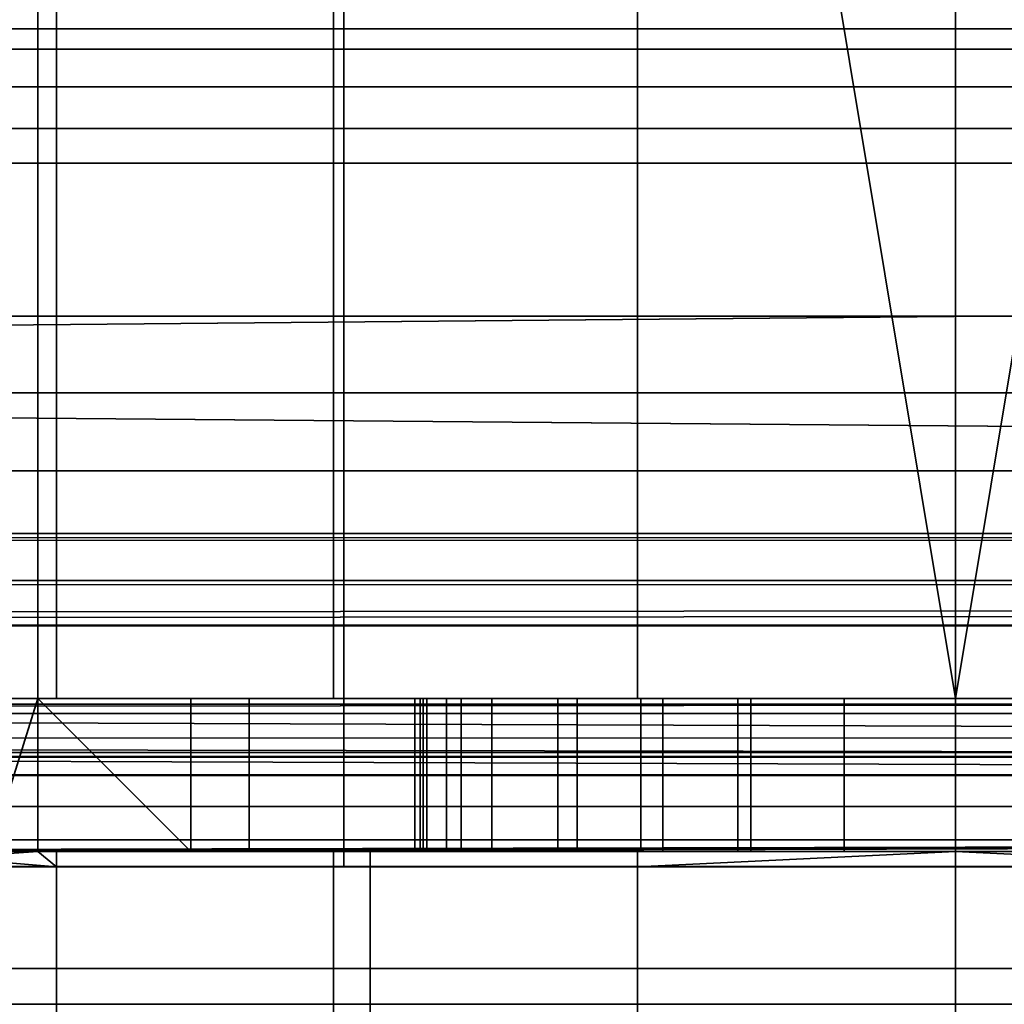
# Model space of a CAD drawing. Header units: millimetres. Extents: x -503 to 6703, y -110 to 193.
# Tile 99 of 256: x -260.12 to -253.68, y -29 to -22.56. Entities that reach past the tile are written whole.
import ezdxf

# ---------------------------------------------------------------- set-up
doc = ezdxf.new("R2010")
doc.units = ezdxf.units.MM
doc.layers.add('151', color=7, linetype='Continuous', true_color=0xffffff)

# ---------------------------------------------------------------- blocks, each defined once
blk = doc.blocks.new('UG_SURFACE_006')
at = {"layer": '151', "color": 252, "linetype": 'Continuous', "lineweight": 35}
for points in [[(-258, -13.4, 1108), (-250, -13.4, 1108), (-250, -28.1, 1108), (-258, -28.1, 1108)], [(-258, -13.4, 1100), (-258, -13.4, 1108), (-258, -28.1, 1108), (-258, -28.1, 1100)], [(-250, -13.4, 1100), (-258, -13.4, 1100), (-258, -28.1, 1100), (-250, -28.1, 1100)], [(-232, -14.5, 1159), (-306, -14.5, 1159), (-306, -27, 1159), (-232, -27, 1159)], [(-306, -14.5, 1002), (-232, -14.5, 1002), (-232, -27, 1002), (-306, -27, 1002)], [(-260, -14.5, 1003), (-263.25, -14.5, 1003), (-263.25, -27, 1003), (-260, -27, 1003)], [(-263.25, -14.5, 1158), (-260, -14.5, 1158), (-260, -27, 1158), (-263.25, -27, 1158)], [(-261.4315, -14.5, 1097.3086), (-260, -14.5, 1096.2687), (-260, -27, 1096.2687), (-261.3507, -27, 1097.25)], [(-260, -14.5, 1111.9546), (-261.0846, -14.5, 1110.75), (-261.0846, -27, 1110.75), (-260, -27, 1111.9546)], [(-248, -14.5, 1003), (-260, -14.5, 1003), (-260, -27, 1003), (-248, -27, 1003)], [(-260, -14.5, 1158), (-248, -14.5, 1158), (-248, -27, 1158), (-260, -27, 1158)], [(-260, -27, 1111.9546), (-259.8779, -27, 1112.0901), (-259.8779, -14.5, 1112.0901), (-260, -14.5, 1111.9546)], [(-260, -14.5, 1096.2687), (-258.0674, -14.5, 1094.8645), (-258.0674, -27, 1094.8645), (-260, -27, 1096.2687)], [(-259.8779, -14.5, 1112.0901), (-259.8779, -27, 1112.0901), (-256.0791, -27, 1113.7815), (-256.0791, -14.5, 1113.7815)], [(-254, -14.5, 1094), (-254, -27, 1094), (-258.0674, -27, 1094.8645), (-258.0674, -14.5, 1094.8645)], [(-251.9209, -14.5, 1113.7815), (-256.0791, -14.5, 1113.7815), (-254, -27, 1114)], [(-256.0791, -14.5, 1113.7815), (-256.0791, -27, 1113.7815), (-254, -27, 1114)], [(-249.9326, -14.5, 1094.8645), (-249.9326, -27, 1094.8645), (-254, -27, 1094), (-254, -14.5, 1094)], [(-254, -27, 1114), (-251.9209, -27, 1113.7815), (-251.9209, -14.5, 1113.7815)], [(-232, -27, 1159), (-306, -27, 1159), (-306, -27.3827, 1158.9239), (-232.0315, -27.3827, 1158.9239)], [(-232.0315, -27.3827, 1002.0761), (-306, -27.3827, 1002.0761), (-306, -27, 1002), (-232, -27, 1002)], [(-263.25, -27, 1090.5), (-260, -27, 1090.5), (-260, -27, 1037.9181), (-260.3157, -27, 1037.6887)], [(-263.25, -27, 1110.75), (-263.25, -27, 1129.75), (-260, -27, 1129.75), (-260, -27, 1111.9546)], [(-261.3507, -27, 1097.25), (-260, -27, 1096.2687), (-260, -27, 1090.5), (-263.25, -27, 1090.5)], [(-260, -27, 1111.9546), (-261.0846, -27, 1110.75), (-263.25, -27, 1110.75)], [(-261.3632, -27, 1027.7535), (-260, -27, 1026.2378), (-260, -27, 1014.25), (-263.25, -27, 1014.25)], [(-260, -27, 1158), (-260, -27, 1129.75), (-263.25, -27, 1129.75), (-263.25, -27, 1158)], [(-260, -27, 1014.25), (-260, -27, 1003), (-263.25, -27, 1003), (-263.25, -27, 1014.25)], [(-260, -27, 1026.2378), (-261.3632, -27, 1027.7535), (-261.3632, -28, 1027.7535), (-260, -28, 1026.2378)], [(-260, -28, 1037.9181), (-260.3157, -28, 1037.6887), (-260.3157, -27, 1037.6887), (-260, -27, 1037.9181)], [(-260, -28, 1026.2378), (-259, -28, 1025.1261), (-259, -27, 1025.1261), (-260, -27, 1026.2378)], [(-260, -27, 1037.9181), (-257.4565, -27, 1039.7655), (-257.4565, -28, 1039.7655), (-260, -28, 1037.9181)], [(-248, -27, 1129.75), (-260, -27, 1129.75), (-254.7277, -27, 1145.5765), (-253.2723, -27, 1145.5765)], [(-260, -27, 1129.75), (-257.4808, -27, 1148.6342), (-257.0311, -27, 1147.2501)], [(-260, -27, 1158), (-256.601, -27, 1151.3419), (-257.3287, -27, 1150.0815)], [(-260, -27, 1129.75), (-256.0573, -27, 1146.1685), (-254.7277, -27, 1145.5765)], [(-257.3287, -27, 1150.0815), (-257.4808, -27, 1148.6342), (-260, -27, 1129.75), (-260, -27, 1158)], [(-260, -27, 1158), (-248, -27, 1158), (-254, -27, 1152.5), (-255.4236, -27, 1152.1974)], [(-255.4236, -27, 1152.1974), (-256.601, -27, 1151.3419), (-260, -27, 1158)], [(-257.0311, -27, 1147.2501), (-256.0573, -27, 1146.1685), (-260, -27, 1129.75)], [(-260, -27, 1090.5), (-257.5, -27, 1083.5), (-257.5, -27, 1081.5001)], [(-260, -27, 1090.5), (-257.2336, -27, 1084.8393), (-257.5, -27, 1083.5)], [(-260, -27, 1090.5), (-255.3394, -27, 1086.7336), (-256.4749, -27, 1085.9749)], [(-256.4749, -27, 1085.9749), (-257.2336, -27, 1084.8393), (-260, -27, 1090.5)], [(-260, -27, 1090.5), (-248, -27, 1090.5), (-254, -27, 1087), (-255.3394, -27, 1086.7336)], [(-257.5, -27, 1081.5001), (-254, -27, 1040.5), (-257.4565, -27, 1039.7655), (-260, -27, 1090.5)], [(-260, -27, 1014.25), (-259, -27, 1014.25), (-259, -27, 1013)], [(-260, -27, 1003), (-255.9134, -27, 1008.3807), (-254, -27, 1008)], [(-259, -27, 1013), (-258.6194, -27, 1011.0866), (-260, -27, 1003), (-260, -27, 1014.25)], [(-254, -27, 1008), (-252.0866, -27, 1008.3807), (-248, -27, 1003), (-260, -27, 1003)], [(-258.6194, -27, 1011.0866), (-257.5355, -27, 1009.4645), (-260, -27, 1003)], [(-257.5355, -27, 1009.4645), (-255.9134, -27, 1008.3807), (-260, -27, 1003)], [(-248, -27, 1090.5), (-260, -27, 1090.5), (-254, -27, 1094), (-249.9326, -27, 1094.8645)], [(-260, -27, 1090.5), (-260, -27, 1096.2687), (-258.0674, -27, 1094.8645)], [(-258.0674, -27, 1094.8645), (-254, -27, 1094), (-260, -27, 1090.5)], [(-254, -27, 1114), (-256.0791, -27, 1113.7815), (-260, -27, 1129.75), (-248, -27, 1129.75)], [(-256.0791, -27, 1113.7815), (-259.8779, -27, 1112.0901), (-260, -27, 1129.75)], [(-259.8779, -27, 1112.0901), (-260, -27, 1111.9546), (-260, -27, 1129.75)], [(-259, -27, 1014.25), (-260, -27, 1014.25), (-260, -27, 1026.2378), (-259, -27, 1025.1261)], [(-257.4565, -27, 1039.7655), (-260, -27, 1037.9181), (-260, -27, 1090.5)], [(-259, -28, 1014.25), (-259, -28, 1013), (-259, -27, 1013), (-259, -27, 1014.25)], [(-259, -27, 1014.25), (-259, -27, 1025.1261), (-259, -28, 1025.1261), (-259, -28, 1014.25)], [(-258.6194, -28, 1011.0866), (-258.6194, -27, 1011.0866), (-259, -27, 1013), (-259, -28, 1013)], [(-257.5355, -28, 1009.4645), (-257.5355, -27, 1009.4645), (-258.6194, -27, 1011.0866), (-258.6194, -28, 1011.0866)], [(-255.9134, -28, 1008.3807), (-255.9134, -27, 1008.3807), (-257.5355, -27, 1009.4645), (-257.5355, -28, 1009.4645)], [(-257.5, -28, 1083.5), (-257.5, -27, 1083.5), (-257.2336, -27, 1084.8393), (-257.2336, -28, 1084.8393)], [(-257.5, -27, 1081.5001), (-257.5, -27, 1083.5), (-257.5, -28, 1083.5), (-257.5, -28, 1081.5001)], [(-257.2336, -28, 1080.1606), (-257.2336, -27, 1080.1606), (-257.5, -27, 1081.5001), (-257.5, -28, 1081.5001)], [(-250.5434, -27, 1039.7655), (-257.5, -27, 1081.5001), (-257.2336, -27, 1080.1606)], [(-257.5, -27, 1081.5001), (-250.5434, -27, 1039.7655), (-254, -27, 1040.5)], [(-257.4808, -28, 1148.6342), (-257.4808, -27, 1148.6342), (-257.3287, -27, 1150.0815), (-257.3287, -28, 1150.0815)], [(-257.0311, -28, 1147.2501), (-257.0311, -27, 1147.2501), (-257.4808, -27, 1148.6342), (-257.4808, -28, 1148.6342)], [(-257.4565, -28, 1039.7655), (-257.4565, -27, 1039.7655), (-254, -27, 1040.5), (-254, -28, 1040.5)], [(-257.3287, -28, 1150.0815), (-257.3287, -27, 1150.0815), (-256.601, -27, 1151.3419), (-256.601, -28, 1151.3419)], [(-257.2336, -28, 1084.8393), (-257.2336, -27, 1084.8393), (-256.4749, -27, 1085.9749), (-256.4749, -28, 1085.9749)], [(-256.4749, -28, 1079.0251), (-256.4749, -27, 1079.0251), (-257.2336, -27, 1080.1606), (-257.2336, -28, 1080.1606)], [(-257.2336, -27, 1080.1606), (-256.4749, -27, 1079.0251), (-250.5434, -27, 1039.7655)], [(-256.0573, -28, 1146.1685), (-256.0573, -27, 1146.1685), (-257.0311, -27, 1147.2501), (-257.0311, -28, 1147.2501)], [(-256.601, -28, 1151.3419), (-256.601, -27, 1151.3419), (-255.4236, -27, 1152.1974), (-255.4236, -28, 1152.1974)], [(-256.4749, -28, 1085.9749), (-256.4749, -27, 1085.9749), (-255.3394, -27, 1086.7336), (-255.3394, -28, 1086.7336)], [(-255.3394, -28, 1078.2664), (-255.3394, -27, 1078.2664), (-256.4749, -27, 1079.0251), (-256.4749, -28, 1079.0251)], [(-256.4749, -27, 1079.0251), (-255.3394, -27, 1078.2664), (-250.5434, -27, 1039.7655)], [(-254.7277, -28, 1145.5765), (-254.7277, -27, 1145.5765), (-256.0573, -27, 1146.1685), (-256.0573, -28, 1146.1685)], [(-254, -28, 1008), (-254, -27, 1008), (-255.9134, -27, 1008.3807), (-255.9134, -28, 1008.3807)], [(-255.4236, -28, 1152.1974), (-255.4236, -27, 1152.1974), (-254, -27, 1152.5), (-254, -28, 1152.5)], [(-255.3394, -28, 1086.7336), (-255.3394, -27, 1086.7336), (-254, -27, 1087), (-254, -28, 1087)], [(-254, -28, 1077.9999), (-254, -27, 1077.9999), (-255.3394, -27, 1078.2664), (-255.3394, -28, 1078.2664)], [(-250.5434, -27, 1039.7655), (-255.3394, -27, 1078.2664), (-254, -27, 1077.9999)], [(-253.2723, -28, 1145.5765), (-253.2723, -27, 1145.5765), (-254.7277, -27, 1145.5765), (-254.7277, -28, 1145.5765)], [(-254, -28, 1040.5), (-254, -27, 1040.5), (-250.5434, -27, 1039.7655), (-250.5434, -28, 1039.7655)], [(-252.0866, -28, 1008.3807), (-252.0866, -27, 1008.3807), (-254, -27, 1008), (-254, -28, 1008)], [(-254, -28, 1087), (-254, -27, 1087), (-252.6606, -27, 1086.7336), (-252.6606, -28, 1086.7336)], [(-252.6606, -28, 1078.2664), (-252.6606, -27, 1078.2664), (-254, -27, 1077.9999), (-254, -28, 1077.9999)], [(-254, -28, 1152.5), (-254, -27, 1152.5), (-252.5764, -27, 1152.1974), (-252.5764, -28, 1152.1974)], [(-254, -27, 1077.9999), (-252.6606, -27, 1078.2664), (-248, -27, 1037.9181), (-250.5434, -27, 1039.7655)], [(-252.6606, -27, 1086.7336), (-254, -27, 1087), (-248, -27, 1090.5)], [(-248, -27, 1129.75), (-251.9209, -27, 1113.7815), (-254, -27, 1114)], [(-252.5764, -27, 1152.1974), (-254, -27, 1152.5), (-248, -27, 1158)], [(-232.0315, -27.3827, 1158.9239), (-306, -27.3827, 1158.9239), (-306, -27.7071, 1158.7071), (-232.1213, -27.7071, 1158.7071)], [(-232.1213, -27.7071, 1002.2929), (-306, -27.7071, 1002.2929), (-306, -27.3827, 1002.0761), (-232.0315, -27.3827, 1002.0761)], [(-232.1213, -27.7071, 1158.7071), (-306, -27.7071, 1158.7071), (-306, -27.9239, 1158.3827), (-232.2557, -27.9239, 1158.3827)], [(-232.2557, -27.9239, 1002.6174), (-306, -27.9239, 1002.6174), (-306, -27.7071, 1002.2929), (-232.1213, -27.7071, 1002.2929)], [(-232.2557, -27.9239, 1158.3827), (-306, -27.9239, 1158.3827), (-306, -28, 1158), (-266.75, -28, 1158)], [(-306, -27.9239, 1002.6174), (-232.2557, -27.9239, 1002.6174), (-260, -28, 1003), (-263.25, -28, 1003)], [(-232.2557, -27.9239, 1158.3827), (-266.75, -28, 1158), (-263.25, -28, 1158)], [(-232.2557, -27.9239, 1158.3827), (-263.25, -28, 1158), (-260, -28, 1158)], [(-260, -28, 1158), (-248, -28, 1158), (-232.2557, -27.9239, 1158.3827)], [(-232.2557, -27.9239, 1002.6174), (-248, -28, 1003), (-260, -28, 1003)], [(-263.25, -28, 1014.25), (-260, -28, 1014.25), (-260, -28, 1026.2378), (-261.3632, -28, 1027.7535)], [(-263.25, -28, 1090.5), (-260, -28, 1090.5), (-260, -28, 1096.2687), (-261.3507, -28, 1097.25)], [(-263.25, -28, 1110.75), (-261.0846, -28, 1110.75), (-260, -28, 1111.9546)], [(-260, -28, 1111.9546), (-260, -28, 1129.75), (-263.25, -28, 1129.75), (-263.25, -28, 1110.75)], [(-260.3157, -28, 1037.6887), (-260, -28, 1037.9181), (-260, -28, 1090.5), (-263.25, -28, 1090.5)], [(-263.25, -28, 1158), (-263.25, -28, 1129.75), (-260, -28, 1129.75), (-260, -28, 1158)], [(-263.25, -28, 1014.25), (-263.25, -28, 1003), (-260, -28, 1003), (-260, -28, 1014.25)], [(-261.0846, -28, 1110.75), (-262.6603, -28, 1109), (-262.6603, -28.1, 1109), (-259.8779, -28.1, 1112.0901)], [(-261.4315, -28.1, 1097.3086), (-261.3507, -28, 1097.25), (-260, -28, 1096.2687)], [(-260, -28, 1096.2687), (-258.0674, -28, 1094.8645), (-258.0674, -28.1, 1094.8645), (-261.4315, -28.1, 1097.3086)], [(-259.8779, -28.1, 1112.0901), (-260, -28, 1111.9546), (-261.0846, -28, 1110.75)], [(-260, -28, 1158), (-260, -28, 1129.75), (-257.4808, -28, 1148.6342), (-257.3287, -28, 1150.0815)], [(-260, -28, 1129.75), (-256.0573, -28, 1146.1685), (-257.0311, -28, 1147.2501)], [(-248, -28, 1158), (-260, -28, 1158), (-254, -28, 1152.5), (-252.5764, -28, 1152.1974)], [(-260, -28, 1158), (-256.601, -28, 1151.3419), (-255.4236, -28, 1152.1974)], [(-257.0311, -28, 1147.2501), (-257.4808, -28, 1148.6342), (-260, -28, 1129.75)], [(-257.3287, -28, 1150.0815), (-256.601, -28, 1151.3419), (-260, -28, 1158)], [(-260, -28, 1129.75), (-248, -28, 1129.75), (-253.2723, -28, 1145.5765), (-254.7277, -28, 1145.5765)], [(-254.7277, -28, 1145.5765), (-256.0573, -28, 1146.1685), (-260, -28, 1129.75)], [(-255.4236, -28, 1152.1974), (-254, -28, 1152.5), (-260, -28, 1158)], [(-260, -28, 1090.5), (-257.5, -28, 1081.5001), (-257.5, -28, 1083.5)], [(-260, -28, 1090.5), (-257.2336, -28, 1084.8393), (-256.4749, -28, 1085.9749)], [(-260, -28, 1090.5), (-257.4565, -28, 1039.7655), (-257.2336, -28, 1080.1606), (-257.5, -28, 1081.5001)], [(-260, -28, 1090.5), (-255.3394, -28, 1086.7336), (-254, -28, 1087)], [(-257.5, -28, 1083.5), (-257.2336, -28, 1084.8393), (-260, -28, 1090.5)], [(-254, -28, 1087), (-252.6606, -28, 1086.7336), (-248, -28, 1090.5), (-260, -28, 1090.5)], [(-256.4749, -28, 1085.9749), (-255.3394, -28, 1086.7336), (-260, -28, 1090.5)], [(-260, -28, 1090.5), (-260, -28, 1037.9181), (-257.4565, -28, 1039.7655)], [(-260, -28, 1014.25), (-260, -28, 1003), (-258.6194, -28, 1011.0866), (-259, -28, 1013)], [(-260, -28, 1003), (-257.5355, -28, 1009.4645), (-258.6194, -28, 1011.0866)], [(-260, -28, 1003), (-255.9134, -28, 1008.3807), (-257.5355, -28, 1009.4645)], [(-254, -28, 1008), (-255.9134, -28, 1008.3807), (-260, -28, 1003), (-248, -28, 1003)], [(-260, -28, 1090.5), (-254, -28, 1094), (-258.0674, -28, 1094.8645)], [(-249.9326, -28, 1094.8645), (-254, -28, 1094), (-260, -28, 1090.5), (-248, -28, 1090.5)], [(-260, -28, 1129.75), (-256.0791, -28, 1113.7815), (-254, -28, 1114)], [(-254, -28, 1114), (-251.9209, -28, 1113.7815), (-248, -28, 1129.75), (-260, -28, 1129.75)], [(-260, -28, 1129.75), (-259.8779, -28, 1112.0901), (-256.0791, -28, 1113.7815)], [(-260, -28, 1129.75), (-260, -28, 1111.9546), (-259.8779, -28, 1112.0901)], [(-258.0674, -28, 1094.8645), (-260, -28, 1096.2687), (-260, -28, 1090.5)], [(-259, -28, 1025.1261), (-260, -28, 1026.2378), (-260, -28, 1014.25), (-259, -28, 1014.25)], [(-259, -28, 1013), (-259, -28, 1014.25), (-260, -28, 1014.25)], [(-259.8779, -28.1, 1112.0901), (-259.8779, -28, 1112.0901), (-260, -28, 1111.9546)], [(-259.8779, -28, 1112.0901), (-259.8779, -28.1, 1112.0901), (-256.0791, -28.1, 1113.7815), (-256.0791, -28, 1113.7815)], [(-254, -28, 1094), (-254, -28.1, 1094), (-258.0674, -28.1, 1094.8645), (-258.0674, -28, 1094.8645)], [(-257.4565, -28, 1039.7655), (-255.3394, -28, 1078.2664), (-256.4749, -28, 1079.0251)], [(-256.4749, -28, 1079.0251), (-257.2336, -28, 1080.1606), (-257.4565, -28, 1039.7655)], [(-257.4565, -28, 1039.7655), (-254, -28, 1040.5), (-254, -28, 1077.9999), (-255.3394, -28, 1078.2664)], [(-254, -28, 1114), (-256.0791, -28.1, 1113.7815), (-251.9209, -28.1, 1113.7815)], [(-254, -28, 1114), (-256.0791, -28, 1113.7815), (-256.0791, -28.1, 1113.7815)], [(-252.6606, -28, 1078.2664), (-254, -28, 1077.9999), (-254, -28, 1040.5), (-250.5434, -28, 1039.7655)], [(-248, -28, 1003), (-252.0866, -28, 1008.3807), (-254, -28, 1008)], [(-251.9209, -28.1, 1113.7815), (-251.9209, -28, 1113.7815), (-254, -28, 1114)], [(-249.9326, -28, 1094.8645), (-249.9326, -28.1, 1094.8645), (-254, -28.1, 1094), (-254, -28, 1094)], [(-258, -28.1, 1100), (-258, -28.1, 1108), (-264, -28.1, 1104), (-263.5106, -28.1, 1100.9098)], [(-263.9452, -28.1, 1105.0453), (-264, -28.1, 1104), (-258, -28.1, 1108)], [(-258, -28.1, 1108), (-259.8779, -28.1, 1112.0901), (-262.6603, -28.1, 1109), (-263.9452, -28.1, 1105.0453)], [(-263.5106, -28.1, 1100.9098), (-261.4315, -28.1, 1097.3086), (-258, -28.1, 1100)], [(-258, -28.1, 1100), (-261.4315, -28.1, 1097.3086), (-258.0674, -28.1, 1094.8645)], [(-256.0791, -28.1, 1113.7815), (-259.8779, -28.1, 1112.0901), (-258, -28.1, 1108)], [(-250, -28.1, 1100), (-258, -28.1, 1100), (-258.0674, -28.1, 1094.8645), (-254, -28.1, 1094)], [(-258, -28.1, 1108), (-250, -28.1, 1108), (-251.9209, -28.1, 1113.7815), (-256.0791, -28.1, 1113.7815)], [(-254, -28.1, 1094), (-249.9326, -28.1, 1094.8645), (-250, -28.1, 1100)]]:
    blk.add_3dface(points, dxfattribs=at)
blk = doc.blocks.new('UG_SURFACE_017')
at = {"layer": '151', "color": 250, "linetype": 'Continuous', "lineweight": 35}
for points in [[(-308.5, -21.6481, 0.7284), (308.5, -21.6481, 0.7284), (308.5, -22.6213, 1.3787), (-308.5, -22.6213, 1.3787)], [(-308.5, -23.5, 23.5), (308.5, -23.5, 23.5), (308.5, -22.5, 23.5), (-308.5, -22.5, 23.5)], [(-308.5, -22.6213, 1.3787), (308.5, -22.6213, 1.3787), (308.5, -23.2716, 2.3519), (-308.5, -23.2716, 2.3519)], [(-308.5, -23.2716, 2.3519), (308.5, -23.2716, 2.3519), (308.5, -23.5, 3.5), (-308.5, -23.5, 3.5)], [(-308.5, -23.5, 3.5), (308.5, -23.5, 3.5), (308.5, -23.5, 23.5), (-308.5, -23.5, 23.5)]]:
    blk.add_3dface(points, dxfattribs=at)
blk = doc.blocks.new('UG_SURFACE_018')
at = {"layer": '151', "color": 252, "linetype": 'Continuous', "lineweight": 35}
for points in [[(-308.5, -20.2276, 24), (308.5, -20.2276, 24), (308.5, -23.5, 24), (-308.5, -23.5, 24)], [(-308.5, -24.5, 30.5), (308.5, -24.5, 30.5), (308.5, -20.25, 30.5), (-308.5, -20.25, 30.5)], [(-308.5, -23, 28), (308.5, -23, 28), (308.5, -23.5, 29.5), (-308.5, -23.5, 29.5)], [(-308.5, -23.5, 26.5), (308.5, -23.5, 26.5), (308.5, -23, 28), (-308.5, -23, 28)], [(-308.5, -23.5, 0.5), (308.5, -23.5, 0.5), (308.5, -24.5, 0.5), (-308.5, -24.5, 0.5)], [(-308.5, -23.5, 24), (308.5, -23.5, 24), (308.5, -23.5, 0.5), (-308.5, -23.5, 0.5)], [(-308.5, -23.5, 29.5), (308.5, -23.5, 29.5), (308.5, -24.5, 29.5), (-308.5, -24.5, 29.5)], [(-308.5, -24.5, 26.5), (308.5, -24.5, 26.5), (308.5, -23.5, 26.5), (-308.5, -23.5, 26.5)], [(-308.5, -24.5, 0.5), (308.5, -24.5, 0.5), (308.5, -24.5, 26.5), (-308.5, -24.5, 26.5)], [(-308.5, -24.5, 29.5), (308.5, -24.5, 29.5), (308.5, -24.5, 30.5), (-308.5, -24.5, 30.5)]]:
    blk.add_3dface(points, dxfattribs=at)
blk = doc.blocks.new('UG_SURFACE_041')
at = {"layer": '151', "color": 35, "linetype": 'Continuous', "lineweight": 35}
for points in [[(-258, -13.4, 1108), (-250, -13.4, 1108), (-250, -28.1, 1108), (-258, -28.1, 1108)], [(-258, -13.4, 1100), (-258, -13.4, 1108), (-258, -28.1, 1108), (-258, -28.1, 1100)], [(-250, -13.4, 1100), (-258, -13.4, 1100), (-258, -28.1, 1100), (-250, -28.1, 1100)], [(-306, -14.5, 1002), (-232, -14.5, 1002), (-232, -27, 1002), (-306, -27, 1002)], [(-232, -14.5, 1159), (-306, -14.5, 1159), (-306, -27, 1159), (-232, -27, 1159)], [(-260, -14.5, 1003), (-263.25, -14.5, 1003), (-263.25, -27, 1003), (-260, -27, 1003)], [(-263.25, -14.5, 1158), (-260, -14.5, 1158), (-260, -27, 1158), (-263.25, -27, 1158)], [(-261.4315, -14.5, 1097.3086), (-260, -14.5, 1096.2687), (-260, -27, 1096.2687), (-261.3507, -27, 1097.25)], [(-260, -14.5, 1111.9546), (-261.0846, -14.5, 1110.75), (-261.0846, -27, 1110.75), (-260, -27, 1111.9546)], [(-248, -14.5, 1003), (-260, -14.5, 1003), (-260, -27, 1003), (-248, -27, 1003)], [(-260, -14.5, 1158), (-248, -14.5, 1158), (-248, -27, 1158), (-260, -27, 1158)], [(-260, -27, 1111.9546), (-259.8779, -27, 1112.0901), (-259.8779, -14.5, 1112.0901), (-260, -14.5, 1111.9546)], [(-260, -14.5, 1096.2687), (-258.0674, -14.5, 1094.8645), (-258.0674, -27, 1094.8645), (-260, -27, 1096.2687)], [(-259.8779, -14.5, 1112.0901), (-259.8779, -27, 1112.0901), (-256.0791, -27, 1113.7815), (-256.0791, -14.5, 1113.7815)], [(-254, -14.5, 1094), (-254, -27, 1094), (-258.0674, -27, 1094.8645), (-258.0674, -14.5, 1094.8645)], [(-251.9209, -14.5, 1113.7815), (-256.0791, -14.5, 1113.7815), (-254, -27, 1114)], [(-256.0791, -14.5, 1113.7815), (-256.0791, -27, 1113.7815), (-254, -27, 1114)], [(-249.9326, -14.5, 1094.8645), (-249.9326, -27, 1094.8645), (-254, -27, 1094), (-254, -14.5, 1094)], [(-254, -27, 1114), (-251.9209, -27, 1113.7815), (-251.9209, -14.5, 1113.7815)], [(309, -30, 2017), (309, -19.41, 2017), (-309, -19.41, 2017), (-309, -24.75, 2017)], [(-307, -19.41, 30.5), (307, -19.41, 30.5), (-309, -25, 30.5), (-309, -24.75, 30.5)], [(307, -19.41, 30.5), (309, -19.41, 30.5), (309, -25, 30.5), (-309, -25, 30.5)], [(-219, -22.7528, 1171.8529), (-306, -22.7528, 1171.8529), (-306, -19.5, 1172.5), (-219, -19.5, 1172.5)], [(-219, -19.5, 996.5), (-306, -19.5, 996.5), (-306, -22.7528, 997.147), (-219, -22.7528, 997.147)], [(-219, -25.5104, 1170.0104), (-306, -25.5104, 1170.0104), (-306, -22.7528, 1171.8529), (-219, -22.7528, 1171.8529)], [(-219, -22.7528, 997.147), (-306, -22.7528, 997.147), (-306, -25.5104, 998.9896), (-219, -25.5104, 998.9896)], [(-309, -24.75, 2017), (-309, -30, 2017), (309, -30, 2017)], [(-309, -30), (-309, -25), (309, -25), (309, -30)], [(-309, -25), (-309, -25, 30.5), (309, -25, 30.5), (309, -25)], [(-219, -27.353, 1167.2528), (-306, -27.353, 1167.2528), (-306, -25.5104, 1170.0104), (-219, -25.5104, 1170.0104)], [(-219, -25.5104, 998.9896), (-306, -25.5104, 998.9896), (-306, -27.353, 1001.7471), (-219, -27.353, 1001.7471)], [(-306, -27, 1002), (-232, -27, 1002), (-232.0212, -27.2571, 1002.0511)], [(-232.0212, -27.2571, 1002.0511), (-306, -27.2604, 1002.0345), (-306, -27, 1002)], [(-232, -27, 1159), (-306, -27, 1159), (-306, -27.3827, 1158.9239), (-232.0315, -27.3827, 1158.9239)], [(-263.25, -27, 1090.5), (-260, -27, 1090.5), (-260, -27, 1037.9181), (-260.3157, -27, 1037.6887)], [(-263.25, -27, 1110.75), (-263.25, -27, 1129.75), (-260, -27, 1129.75), (-260, -27, 1111.9546)], [(-261.3507, -27, 1097.25), (-260, -27, 1096.2687), (-260, -27, 1090.5), (-263.25, -27, 1090.5)], [(-260, -27, 1111.9546), (-261.0846, -27, 1110.75), (-263.25, -27, 1110.75)], [(-261.3632, -27, 1027.7535), (-260, -27, 1026.2378), (-260, -27, 1014.25), (-263.25, -27, 1014.25)], [(-260, -27, 1158), (-260, -27, 1129.75), (-263.25, -27, 1129.75), (-263.25, -27, 1158)], [(-260, -27, 1014.25), (-260, -27, 1003), (-263.25, -27, 1003), (-263.25, -27, 1014.25)], [(-260, -27, 1026.2378), (-261.3632, -27, 1027.7535), (-261.3632, -28, 1027.7535), (-259, -28, 1025.1261)], [(-260.3157, -28, 1037.6887), (-260.3157, -27, 1037.6887), (-260, -27, 1037.9181)], [(-260, -27, 1037.9181), (-257.4565, -27, 1039.7655), (-257.4565, -28, 1039.7655), (-260.3157, -28, 1037.6887)], [(-259, -28, 1025.1261), (-259, -27, 1025.1261), (-260, -27, 1026.2378)], [(-248, -27, 1129.75), (-260, -27, 1129.75), (-254.7277, -27, 1145.5765), (-253.2723, -27, 1145.5765)], [(-260, -27, 1129.75), (-257.4808, -27, 1148.6342), (-257.0311, -27, 1147.2501)], [(-260, -27, 1158), (-256.601, -27, 1151.3419), (-257.3287, -27, 1150.0815)], [(-260, -27, 1129.75), (-256.0573, -27, 1146.1685), (-254.7277, -27, 1145.5765)], [(-257.3287, -27, 1150.0815), (-257.4808, -27, 1148.6342), (-260, -27, 1129.75), (-260, -27, 1158)], [(-260, -27, 1158), (-248, -27, 1158), (-254, -27, 1152.5), (-255.4236, -27, 1152.1974)], [(-255.4236, -27, 1152.1974), (-256.601, -27, 1151.3419), (-260, -27, 1158)], [(-257.0311, -27, 1147.2501), (-256.0573, -27, 1146.1685), (-260, -27, 1129.75)], [(-260, -27, 1090.5), (-257.5, -27, 1083.5), (-257.5, -27, 1081.5001)], [(-260, -27, 1090.5), (-257.2336, -27, 1084.8393), (-257.5, -27, 1083.5)], [(-260, -27, 1090.5), (-255.3394, -27, 1086.7336), (-256.4749, -27, 1085.9749)], [(-256.4749, -27, 1085.9749), (-257.2336, -27, 1084.8393), (-260, -27, 1090.5)], [(-260, -27, 1090.5), (-248, -27, 1090.5), (-254, -27, 1087), (-255.3394, -27, 1086.7336)], [(-257.5, -27, 1081.5001), (-254, -27, 1040.5), (-257.4565, -27, 1039.7655), (-260, -27, 1090.5)], [(-260, -27, 1014.25), (-259, -27, 1014.25), (-259, -27, 1013)], [(-260, -27, 1003), (-255.9134, -27, 1008.3807), (-254, -27, 1008)], [(-259, -27, 1013), (-258.6194, -27, 1011.0866), (-260, -27, 1003), (-260, -27, 1014.25)], [(-254, -27, 1008), (-252.0866, -27, 1008.3807), (-248, -27, 1003), (-260, -27, 1003)], [(-258.6194, -27, 1011.0866), (-257.5355, -27, 1009.4645), (-260, -27, 1003)], [(-257.5355, -27, 1009.4645), (-255.9134, -27, 1008.3807), (-260, -27, 1003)], [(-248, -27, 1090.5), (-260, -27, 1090.5), (-254, -27, 1094), (-249.9326, -27, 1094.8645)], [(-260, -27, 1090.5), (-260, -27, 1096.2687), (-258.0674, -27, 1094.8645)], [(-258.0674, -27, 1094.8645), (-254, -27, 1094), (-260, -27, 1090.5)], [(-254, -27, 1114), (-256.0791, -27, 1113.7815), (-260, -27, 1129.75), (-248, -27, 1129.75)], [(-256.0791, -27, 1113.7815), (-259.8779, -27, 1112.0901), (-260, -27, 1129.75)], [(-259.8779, -27, 1112.0901), (-260, -27, 1111.9546), (-260, -27, 1129.75)], [(-259, -27, 1014.25), (-260, -27, 1014.25), (-260, -27, 1026.2378), (-259, -27, 1025.1261)], [(-257.4565, -27, 1039.7655), (-260, -27, 1037.9181), (-260, -27, 1090.5)], [(-259, -28, 1013), (-259, -27, 1013), (-259, -27, 1014.25)], [(-259, -27, 1014.25), (-259, -27, 1025.1261), (-259, -28, 1025.1261), (-259, -28, 1013)], [(-258.6194, -28, 1011.0866), (-258.6194, -27, 1011.0866), (-259, -27, 1013), (-259, -28, 1013)], [(-257.5355, -28, 1009.4645), (-257.5355, -27, 1009.4645), (-258.6194, -27, 1011.0866), (-258.6194, -28, 1011.0866)], [(-255.9134, -28, 1008.3807), (-255.9134, -27, 1008.3807), (-257.5355, -27, 1009.4645), (-257.5355, -28, 1009.4645)], [(-250.5434, -27, 1039.7655), (-257.5, -27, 1081.5001), (-257.2336, -27, 1080.1606)], [(-257.5, -27, 1081.5001), (-250.5434, -27, 1039.7655), (-254, -27, 1040.5)], [(-257.5, -28, 1083.5), (-257.5, -27, 1083.5), (-257.2336, -27, 1084.8393), (-257.2336, -28, 1084.8393)], [(-257.5, -27, 1081.5001), (-257.5, -27, 1083.5), (-257.5, -28, 1083.5), (-257.5, -28, 1081.5001)], [(-257.2336, -28, 1080.1606), (-257.2336, -27, 1080.1606), (-257.5, -27, 1081.5001), (-257.5, -28, 1081.5001)], [(-257.4808, -28, 1148.6342), (-257.4808, -27, 1148.6342), (-257.3287, -27, 1150.0815), (-257.3287, -28, 1150.0815)], [(-257.0311, -28, 1147.2501), (-257.0311, -27, 1147.2501), (-257.4808, -27, 1148.6342), (-257.4808, -28, 1148.6342)], [(-257.4565, -28, 1039.7655), (-257.4565, -27, 1039.7655), (-254, -27, 1040.5), (-254, -28, 1040.5)], [(-257.3287, -28, 1150.0815), (-257.3287, -27, 1150.0815), (-256.601, -27, 1151.3419), (-256.601, -28, 1151.3419)], [(-257.2336, -27, 1080.1606), (-256.4749, -27, 1079.0251), (-250.5434, -27, 1039.7655)], [(-257.2336, -28, 1084.8393), (-257.2336, -27, 1084.8393), (-256.4749, -27, 1085.9749), (-256.4749, -28, 1085.9749)], [(-256.4749, -28, 1079.0251), (-256.4749, -27, 1079.0251), (-257.2336, -27, 1080.1606), (-257.2336, -28, 1080.1606)], [(-256.0573, -28, 1146.1685), (-256.0573, -27, 1146.1685), (-257.0311, -27, 1147.2501), (-257.0311, -28, 1147.2501)], [(-256.601, -28, 1151.3419), (-256.601, -27, 1151.3419), (-255.4236, -27, 1152.1974), (-255.4236, -28, 1152.1974)], [(-256.4749, -27, 1079.0251), (-255.3394, -27, 1078.2664), (-250.5434, -27, 1039.7655)], [(-256.4749, -28, 1085.9749), (-256.4749, -27, 1085.9749), (-255.3394, -27, 1086.7336), (-255.3394, -28, 1086.7336)], [(-255.3394, -28, 1078.2664), (-255.3394, -27, 1078.2664), (-256.4749, -27, 1079.0251), (-256.4749, -28, 1079.0251)], [(-254.7277, -28, 1145.5765), (-254.7277, -27, 1145.5765), (-256.0573, -27, 1146.1685), (-256.0573, -28, 1146.1685)], [(-254, -28, 1008), (-254, -27, 1008), (-255.9134, -27, 1008.3807), (-255.9134, -28, 1008.3807)], [(-255.4236, -28, 1152.1974), (-255.4236, -27, 1152.1974), (-254, -27, 1152.5), (-254, -28, 1152.5)], [(-250.5434, -27, 1039.7655), (-255.3394, -27, 1078.2664), (-254, -27, 1077.9999)], [(-255.3394, -28, 1086.7336), (-255.3394, -27, 1086.7336), (-254, -27, 1087), (-254, -28, 1087)], [(-254, -28, 1077.9999), (-254, -27, 1077.9999), (-255.3394, -27, 1078.2664), (-255.3394, -28, 1078.2664)], [(-253.2723, -28, 1145.5765), (-253.2723, -27, 1145.5765), (-254.7277, -27, 1145.5765), (-254.7277, -28, 1145.5765)], [(-254, -28, 1040.5), (-254, -27, 1040.5), (-250.5434, -27, 1039.7655), (-250.5434, -28, 1039.7655)], [(-252.0866, -28, 1008.3807), (-252.0866, -27, 1008.3807), (-254, -27, 1008), (-254, -28, 1008)], [(-254, -27, 1077.9999), (-252.6606, -27, 1078.2664), (-248, -27, 1037.9181), (-250.5434, -27, 1039.7655)], [(-252.6606, -27, 1086.7336), (-254, -27, 1087), (-248, -27, 1090.5)], [(-248, -27, 1129.75), (-251.9209, -27, 1113.7815), (-254, -27, 1114)], [(-252.5764, -27, 1152.1974), (-254, -27, 1152.5), (-248, -27, 1158)], [(-254, -28, 1087), (-254, -27, 1087), (-252.6606, -27, 1086.7336), (-252.6606, -28, 1086.7336)], [(-252.6606, -28, 1078.2664), (-252.6606, -27, 1078.2664), (-254, -27, 1077.9999), (-254, -28, 1077.9999)], [(-254, -28, 1152.5), (-254, -27, 1152.5), (-252.5764, -27, 1152.1974), (-252.5764, -28, 1152.1974)], [(-306, -27.2604, 1002.0345), (-232.0212, -27.2571, 1002.0511), (-232.0315, -27.3827, 1002.0761)], [(-306, -27.2604, 1002.0345), (-232.0315, -27.3827, 1002.0761), (-232.0562, -27.5028, 1002.1356)], [(-232.0562, -27.5028, 1002.1356), (-306, -27.5028, 1002.1356), (-306, -27.2604, 1002.0345)], [(-219, -28, 1164), (-306, -28, 1164), (-306, -27.353, 1167.2528), (-219, -27.353, 1167.2528)], [(-219, -27.353, 1001.7471), (-306, -27.353, 1001.7471), (-306, -27.5028, 1002.1356), (-232.0562, -27.5028, 1002.1356)], [(-232.0315, -27.3827, 1158.9239), (-306, -27.3827, 1158.9239), (-306, -27.7071, 1158.7071), (-232.1213, -27.7071, 1158.7071)], [(-232.1213, -27.7071, 1158.7071), (-306, -27.7071, 1158.7071), (-306, -27.9239, 1158.3827), (-232.2557, -27.9239, 1158.3827)], [(-232.2557, -27.9239, 1158.3827), (-306, -27.9239, 1158.3827), (-306, -28, 1158), (-232.4142, -28, 1158)], [(-232.4142, -28, 1158), (-306, -28, 1158), (-306, -28, 1164), (-219, -28, 1164)], [(-259, -28, 1013), (-259, -28, 1025.1261), (-261.3632, -28, 1027.7535), (-264, -28, 1015)], [(-264, -28, 1015), (-263.2388, -28, 1011.1731), (-259, -28, 1013)], [(-263.2388, -28, 1011.1731), (-258.6194, -28, 1011.0866), (-259, -28, 1013)], [(-263.2388, -28, 1011.1731), (-261.0711, -28, 1007.929), (-257.5355, -28, 1009.4645), (-258.6194, -28, 1011.0866)], [(-257.8268, -43.5, 1005.7611), (-257.8268, -28, 1005.7611), (-261.0711, -28, 1007.929), (-261.0711, -43.5, 1007.929)], [(-261.0711, -43.5, 1039.0711), (-261.0711, -28, 1039.0711), (-257.8268, -28, 1041.2388), (-257.8268, -43.5, 1041.2388)], [(-261.0711, -28, 1007.929), (-257.8268, -28, 1005.7611), (-255.9134, -28, 1008.3807), (-257.5355, -28, 1009.4645)], [(-260.3157, -28, 1037.6887), (-257.4565, -28, 1039.7655), (-257.8268, -28, 1041.2388), (-261.0711, -28, 1039.0711)], [(-254, -43.5, 1005), (-254, -28, 1005), (-257.8268, -28, 1005.7611), (-257.8268, -43.5, 1005.7611)], [(-257.8268, -43.5, 1041.2388), (-257.8268, -28, 1041.2388), (-254, -28, 1042.0001), (-254, -43.5, 1042.0001)], [(-257.8268, -28, 1005.7611), (-254, -28, 1005), (-254, -28, 1008), (-255.9134, -28, 1008.3807)], [(-254, -28, 1042.0001), (-257.8268, -28, 1041.2388), (-257.4565, -28, 1039.7655), (-254, -28, 1040.5)], [(-257.5, -28, 1081.5001), (-250.5, -28, 1081.5001), (-250.7664, -28, 1080.1606), (-251.5251, -28, 1079.0251)], [(-250.5, -28, 1083.5), (-257.5, -28, 1083.5), (-257.2336, -28, 1084.8393), (-256.4749, -28, 1085.9749)], [(-257.5, -28, 1081.5001), (-257.5, -28, 1083.5), (-250.5, -28, 1083.5), (-250.5, -28, 1081.5001)], [(-256.4749, -28, 1079.0251), (-257.2336, -28, 1080.1606), (-257.5, -28, 1081.5001), (-251.5251, -28, 1079.0251)], [(-257.0311, -28, 1147.2501), (-257.4808, -28, 1148.6342), (-257.3287, -28, 1150.0815), (-254, -28, 1149)], [(-257.3287, -28, 1150.0815), (-256.601, -28, 1151.3419), (-255.4236, -28, 1152.1974), (-254, -28, 1149)], [(-254.7277, -28, 1145.5765), (-256.0573, -28, 1146.1685), (-257.0311, -28, 1147.2501), (-254, -28, 1149)], [(-256.4749, -28, 1079.0251), (-251.5251, -28, 1079.0251), (-252.6606, -28, 1078.2664), (-254, -28, 1077.9999)], [(-251.5251, -28, 1085.9749), (-256.4749, -28, 1085.9749), (-255.3394, -28, 1086.7336), (-254, -28, 1087)], [(-254, -28, 1077.9999), (-255.3394, -28, 1078.2664), (-256.4749, -28, 1079.0251)], [(-251.5251, -28, 1085.9749), (-250.7664, -28, 1084.8393), (-250.5, -28, 1083.5), (-256.4749, -28, 1085.9749)], [(-255.4236, -28, 1152.1974), (-254, -28, 1152.5), (-252.5764, -28, 1152.1974), (-254, -28, 1149)], [(-251.9428, -28, 1146.1685), (-253.2723, -28, 1145.5765), (-254.7277, -28, 1145.5765), (-254, -28, 1149)], [(-250.1732, -43.5, 1005.7611), (-250.1732, -28, 1005.7611), (-254, -28, 1005), (-254, -43.5, 1005)], [(-254, -43.5, 1042.0001), (-254, -28, 1042.0001), (-250.1732, -28, 1041.2388), (-250.1732, -43.5, 1041.2388)], [(-254, -28, 1040.5), (-250.5434, -28, 1039.7655), (-250.1732, -28, 1041.2388), (-254, -28, 1042.0001)], [(-252.0866, -28, 1008.3807), (-254, -28, 1008), (-254, -28, 1005), (-250.1732, -28, 1005.7611)], [(-254, -28, 1087), (-252.6606, -28, 1086.7336), (-251.5251, -28, 1085.9749)], [(-254, -28, 1149), (-252.5764, -28, 1152.1974), (-251.399, -28, 1151.3419)], [(-251.399, -28, 1151.3419), (-250.6713, -28, 1150.0815), (-250.5192, -28, 1148.6342), (-254, -28, 1149)], [(-250.5192, -28, 1148.6342), (-250.9689, -28, 1147.2501), (-251.9428, -28, 1146.1685), (-254, -28, 1149)], [(-258, -28.1, 1100), (-264, -28.1, 1104), (-263.9452, -28.1, 1102.9547)], [(-263.5106, -28.1, 1107.0901), (-264, -28.1, 1104), (-258, -28.1, 1100), (-258, -28.1, 1108)], [(-263.9452, -28.1, 1102.9547), (-262.6603, -28.1, 1099), (-259.8779, -28.1, 1095.9098), (-258, -28.1, 1100)], [(-258, -28.1, 1108), (-261.4315, -28.1, 1110.6913), (-263.5106, -28.1, 1107.0901)], [(-259.8779, -43.5, 1095.9098), (-259.8779, -28.1, 1095.9098), (-262.6603, -28.1, 1099), (-262.6603, -43.5, 1099)], [(-261.4315, -43.5, 1110.6913), (-261.4315, -28.1, 1110.6913), (-258.0674, -28.1, 1113.1355), (-258.0674, -43.5, 1113.1355)], [(-258.0674, -28.1, 1113.1355), (-261.4315, -28.1, 1110.6913), (-258, -28.1, 1108)], [(-256.0791, -43.5, 1094.2185), (-256.0791, -28.1, 1094.2185), (-259.8779, -28.1, 1095.9098), (-259.8779, -43.5, 1095.9098)], [(-258, -28.1, 1100), (-259.8779, -28.1, 1095.9098), (-256.0791, -28.1, 1094.2185)], [(-258.0674, -43.5, 1113.1355), (-258.0674, -28.1, 1113.1355), (-254, -28.1, 1114), (-254, -43.5, 1114)], [(-254, -28.1, 1114), (-258.0674, -28.1, 1113.1355), (-258, -28.1, 1108), (-250, -28.1, 1108)], [(-250, -28.1, 1100), (-258, -28.1, 1100), (-256.0791, -28.1, 1094.2185), (-251.9209, -28.1, 1094.2185)], [(-251.9209, -43.5, 1094.2185), (-251.9209, -28.1, 1094.2185), (-256.0791, -28.1, 1094.2185), (-256.0791, -43.5, 1094.2185)], [(-254, -43.5, 1114), (-254, -28.1, 1114), (-249.9326, -28.1, 1113.1355), (-249.9326, -43.5, 1113.1355)], [(-250, -28.1, 1108), (-249.9326, -28.1, 1113.1355), (-254, -28.1, 1114)]]:
    blk.add_3dface(points, dxfattribs=at)
blk = doc.blocks.new('UG_SURFACE_068')
at = {"layer": '151', "color": 252, "linetype": 'Continuous', "lineweight": 35}
for points in [[(-314.5, -25.92, 2021.75), (314.5, -25.92, 2021.75), (314.5, 14.42, 2021.75), (-314.5, 14.42, 2021.75)], [(-313, -25.92, 2020.2501), (-313, 14.42, 2020.2501), (313, 14.42, 2020.2501), (313, -25.92, 2020.2501)], [(-368, -14, 2075.2499), (-368, -25.92, 2075.2499), (368, -25.92, 2075.2499), (368, -14, 2075.2499)], [(-366.5, -14, 2073.75), (366.5, -14, 2073.75), (366.5, -25.92, 2073.75), (-366.5, -25.92, 2073.75)], [(368, -25.92, 2075.2499), (-368, -25.92, 2075.2499), (-367.9408, -26.5209, 2075.1908)], [(367.9408, -26.5209, 2075.1908), (368, -25.92, 2075.2499), (-367.9408, -26.5209, 2075.1908)], [(-366.5, -25.92, 2073.75), (366.5, -25.92, 2073.75), (366.4697, -26.2282, 2073.7197)], [(-366.4697, -26.2282, 2073.7197), (-366.5, -25.92, 2073.75), (366.4697, -26.2282, 2073.7197)], [(314.5304, -26.2282, 2021.7803), (-314.5, -25.92, 2021.75), (-314.5304, -26.2282, 2021.7803)], [(314.5304, -26.2282, 2021.7803), (314.5, -25.92, 2021.75), (-314.5, -25.92, 2021.75)], [(-313.0592, -26.5209, 2020.3092), (313, -25.92, 2020.2501), (313.0592, -26.5209, 2020.3092)], [(-313.0592, -26.5209, 2020.3092), (-313, -25.92, 2020.2501), (313, -25.92, 2020.2501)], [(366.4697, -26.2282, 2073.7197), (366.3797, -26.5246, 2073.6296), (-366.3797, -26.5246, 2073.6296), (-366.4697, -26.2282, 2073.7197)], [(-314.5304, -26.2282, 2021.7803), (-314.6203, -26.5246, 2021.8704), (314.6203, -26.5246, 2021.8704)], [(-314.5304, -26.2282, 2021.7803), (314.6203, -26.5246, 2021.8704), (314.5304, -26.2282, 2021.7803)], [(-367.9408, -26.5209, 2075.1908), (-367.7655, -27.0987, 2075.0155), (367.7655, -27.0987, 2075.0155), (367.9408, -26.5209, 2075.1908)], [(366.0372, -27.0372, 2073.2872), (-366.0372, -27.0372, 2073.2872), (-366.3797, -26.5246, 2073.6296), (366.3797, -26.5246, 2073.6296)], [(314.6203, -26.5246, 2021.8704), (-314.6203, -26.5246, 2021.8704), (-314.9628, -27.0372, 2022.2127), (314.9628, -27.0372, 2022.2127)], [(313.0592, -26.5209, 2020.3092), (-313.2344, -27.0987, 2020.4844), (-313.0592, -26.5209, 2020.3092)], [(313.0592, -26.5209, 2020.3092), (313.2344, -27.0987, 2020.4844), (-313.2344, -27.0987, 2020.4844)], [(365.5246, -27.3797, 2072.7746), (-365.5246, -27.3797, 2072.7746), (-366.0372, -27.0372, 2073.2872), (366.0372, -27.0372, 2073.2872)], [(314.9628, -27.0372, 2022.2127), (-314.9628, -27.0372, 2022.2127), (-315.4754, -27.3797, 2022.7253), (315.4754, -27.3797, 2022.7253)], [(367.7655, -27.0987, 2075.0155), (-367.7655, -27.0987, 2075.0155), (-367.0979, -28.0979, 2074.348), (367.0979, -28.0979, 2074.348)], [(313.9021, -28.0979, 2021.152), (-313.9021, -28.0979, 2021.152), (-313.2344, -27.0987, 2020.4844), (313.2344, -27.0987, 2020.4844)], [(364.92, -27.5, 2072.17), (-364.92, -27.5, 2072.17), (-365.5246, -27.3797, 2072.7746), (365.5246, -27.3797, 2072.7746)], [(315.4754, -27.3797, 2022.7253), (-315.4754, -27.3797, 2022.7253), (-316.08, -27.5, 2023.33), (316.08, -27.5, 2023.33)], [(-364.92, -27.5, 2072.17), (364.92, -27.5, 2072.17), (316.08, -27.5, 2023.33), (-316.08, -27.5, 2023.33)], [(367.0979, -28.0979, 2074.348), (-367.0979, -28.0979, 2074.348), (-366.0987, -28.7655, 2073.3488), (366.0987, -28.7655, 2073.3488)], [(314.9013, -28.7655, 2022.1512), (-314.9013, -28.7655, 2022.1512), (-313.9021, -28.0979, 2021.152), (313.9021, -28.0979, 2021.152)], [(366.0987, -28.7655, 2073.3488), (-366.0987, -28.7655, 2073.3488), (-364.92, -29, 2072.17), (364.92, -29, 2072.17)], [(316.08, -29, 2023.33), (-316.08, -29, 2023.33), (-314.9013, -28.7655, 2022.1512), (314.9013, -28.7655, 2022.1512)], [(-364.92, -29, 2072.17), (-316.08, -29, 2023.33), (316.08, -29, 2023.33), (364.92, -29, 2072.17)]]:
    blk.add_3dface(points, dxfattribs=at)

msp = doc.modelspace()

# ---------------------------------------------------------------- linework, layer by layer
at = {"layer": '151', "color": 252, "linetype": 'Continuous', "lineweight": -3, "true_color": 0x939598}
for p, q in [((-258, -28.1, 1100), (-258, -13.4, 1100)), ((-258, -28.1, 1108), (-258, -13.4, 1108)), ((-258, -28.1, 1108), (-258, -13.4, 1108)), ((-258, -28.1, 1100), (-258, -13.4, 1100)), ((308.5, -23, 28), (-308.5, -23, 28)), ((308.5, -23.5, 0.5), (-308.5, -23.5, 0.5)), ((308.5, -23.5, 29.5), (-308.5, -23.5, 29.5)), ((308.5, -23.5, 24), (-308.5, -23.5, 24)), ((308.5, -23.5, 23.5), (-308.5, -23.5, 23.5)), ((308.5, -23.5, 3.5), (-308.5, -23.5, 3.5)), ((308.5, -23.5, 26.5), (-308.5, -23.5, 26.5)), ((308.5, -24.5, 29.5), (-308.5, -24.5, 29.5)), ((308.5, -24.5, 26.5), (-308.5, -24.5, 26.5)), ((308.5, -24.5, 30.5), (-308.5, -24.5, 30.5)), ((308.5, -24.5, 0.5), (-308.5, -24.5, 0.5)), ((308.5, -24.5, 29.5), (-308.5, -24.5, 29.5)), ((-309, -25, 30.5), (309, -25, 30.5)), ((309, -25), (-309, -25)), ((368, -25.92, 2075.25), (-368, -25.92, 2075.25)), ((366.5, -25.92, 2073.75), (-366.5, -25.92, 2073.75)), ((314.5, -25.92, 2021.75), (-314.5, -25.92, 2021.75)), ((313, -25.92, 2020.25), (-313, -25.92, 2020.25)), ((-232, -27, 1002), (-306, -27, 1002)), ((-232.4142, -27, 1158), (-306, -27, 1158)), ((-232.4142, -27, 1003), (-306, -27, 1003)), ((-306, -27, 1159), (-232, -27, 1159)), ((-232.4142, -27, 1003), (-306, -27, 1003)), ((-306, -27, 1159), (-232, -27, 1159)), ((-232.4142, -27, 1158), (-306, -27, 1158)), ((-232, -27, 1002), (-306, -27, 1002)), ((-259, -27, 1013), (-259, -27, 1025.1261)), ((-259, -28, 1013), (-259, -27, 1013)), ((-259, -28, 1025.1261), (-259, -27, 1025.1261)), ((-259, -27, 1013), (-259, -27, 1025.1261)), ((-259, -28, 1013), (-259, -27, 1013)), ((-259, -28, 1025.1261), (-259, -27, 1025.1261)), ((-257.5, -28, 1083.5), (-257.5, -27, 1083.5)), ((-257.5, -28, 1081.5), (-257.5, -27, 1081.5)), ((-257.5, -27, 1081.5), (-257.5, -27, 1083.5)), ((-257.5, -27, 1081.5), (-257.5, -27, 1083.5)), ((-257.5, -28, 1081.5), (-257.5, -27, 1081.5)), ((-257.5, -28, 1083.5), (-257.5, -27, 1083.5)), ((364.92, -27.5, 2072.17), (-364.92, -27.5, 2072.17)), ((316.08, -27.5, 2023.33), (-316.08, -27.5, 2023.33)), ((-232.0562, -27.5028, 1002.1356), (-306, -27.5028, 1002.1356)), ((-232.4142, -28, 1158), (-306, -28, 1158)), ((-306, -28, 1003), (-232.4142, -28, 1003)), ((-219, -28, 1164), (-306, -28, 1164)), ((-232.4142, -28, 1158), (-306, -28, 1158)), ((-259, -28, 1013), (-259, -28, 1025.1261)), ((-259, -28, 1013), (-259, -28, 1025.1261)), ((-257.5, -28, 1081.5), (-257.5, -28, 1083.5)), ((-257.5, -28, 1081.5), (-257.5, -28, 1083.5)), ((-258, -28.1, 1100), (-258, -28.1, 1108)), ((-250, -28.1, 1100), (-258, -28.1, 1100)), ((-258, -28.1, 1108), (-250, -28.1, 1108)), ((-258, -28.1, 1108), (-250, -28.1, 1108)), ((-258, -28.1, 1100), (-258, -28.1, 1108)), ((-250, -28.1, 1100), (-258, -28.1, 1100))]:
    msp.add_line(p, q, dxfattribs=at)
at = {"layer": '151', "color": 252, "linetype": 'Continuous', "lineweight": -3, "true_color": 0x939598, "extrusion": (0, -1, 6.93889e-16)}
for centre in [(-254, 1104, 27), (-254, 1104, 27), (-254, 1104, 28)]:
    msp.add_circle(centre, 10, dxfattribs=at)
at = {"layer": '151', "color": 252, "linetype": 'Continuous', "lineweight": -3, "true_color": 0x939598, "extrusion": (0, 1, -9.91271e-16)}
for centre in [(254, 1149, -27), (254, 1149, -27), (254, 1149, -28), (254, 1149, -28)]:
    msp.add_circle(centre, 3.5, dxfattribs=at)
at = {"layer": '151', "color": 252, "linetype": 'Continuous', "lineweight": -3, "true_color": 0x939598, "extrusion": (0, -1, 0)}
msp.add_circle((-254, 1104, 28.1), 10, dxfattribs=at)
msp.add_circle((-254, 1104, 28.1), 10, dxfattribs=at)
at = {"layer": '151', "color": 252, "linetype": 'Continuous', "lineweight": -3, "true_color": 0x939598, "extrusion": (0, 1, -9.91271e-16)}
for centre, radius, start, end in [((254, 1032, -27), 8.5, 306.03188, 233.96812), ((254, 1032, -27), 8.5, 306.03188, 233.96812), ((254, 1013, -27), 5, 180, 0), ((254, 1013, -27), 5, 180, 0), ((254, 1083.5, -27), 3.5, 0, 180), ((254, 1081.5, -27), 3.5, 180, 0), ((254, 1081.5, -27), 3.5, 180, 0), ((254, 1083.5, -27), 3.5, 0, 180), ((254, 1032, -28), 10, 0, 180), ((254, 1015, -28), 10, 180, 0), ((254, 1032, -28), 8.5, 306.03188, 233.96812), ((254, 1032, -28), 8.5, 306.03188, 233.96812), ((254, 1013, -28), 5, 180, 0), ((254, 1013, -28), 5, 180, 0), ((254, 1083.5, -28), 3.5, 0, 180), ((254, 1081.5, -28), 3.5, 180, 0), ((254, 1083.5, -28), 3.5, 0, 180), ((254, 1081.5, -28), 3.5, 180, 0)]:
    msp.add_arc(centre, radius, start, end, dxfattribs=at)

# ---------------------------------------------------------------- block references
at = {"layer": '151', "color": 252, "linetype": 'Continuous', "lineweight": -3, "true_color": 0x939598}
for name in ['UG_SURFACE_068', 'UG_SURFACE_041', 'UG_SURFACE_006', 'UG_SURFACE_018', 'UG_SURFACE_017']:
    msp.add_blockref(name, (0, 0), dxfattribs=at)

doc.saveas('drawing.dxf')
